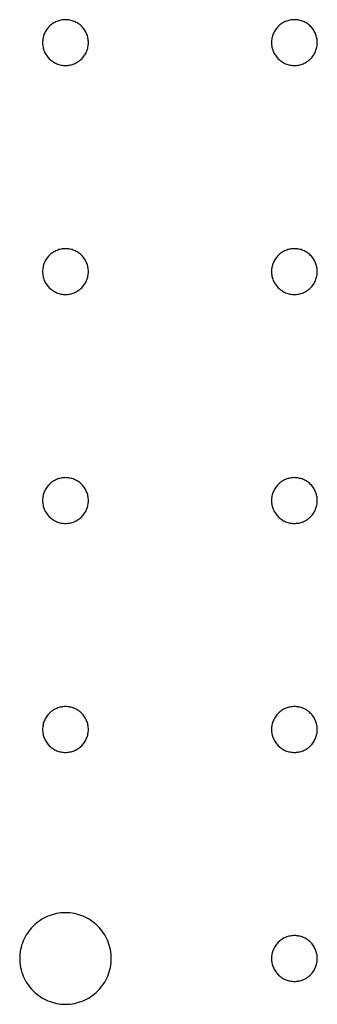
# Model space of a CAD drawing. Header units: millimetres. Extents: x 0 to 80, y 0 to 105.
# Tile 41 of 143: x 39.8 to 41.1, y 31.8 to 36.1. Entities that reach past the tile are written whole.
import ezdxf

# ---------------------------------------------------------------- set-up
doc = ezdxf.new("R2010")
doc.units = ezdxf.units.MM
doc.layers.add('CHROME', color=7, linetype='Continuous')

msp = doc.modelspace()

# ---------------------------------------------------------------- linework, layer by layer
at = {"layer": 'CHROME'}
for points in [[(40.1, 36), (40.0999, 36.0049), (40.0995, 36.0098), (40.0989, 36.0147), (40.0981, 36.0195), (40.097, 36.0243), (40.0957, 36.029), (40.0942, 36.0337), (40.0924, 36.0383), (40.0904, 36.0428), (40.0882, 36.0471), (40.0858, 36.0514), (40.0832, 36.0556), (40.0803, 36.0596), (40.0773, 36.0635), (40.0741, 36.0672), (40.0707, 36.0707), (40.0672, 36.0741), (40.0635, 36.0773), (40.0596, 36.0803), (40.0556, 36.0832), (40.0514, 36.0858), (40.0471, 36.0882), (40.0428, 36.0904), (40.0383, 36.0924), (40.0337, 36.0942), (40.029, 36.0957), (40.0243, 36.097), (40.0195, 36.0981), (40.0147, 36.0989), (40.0098, 36.0995), (40.0049, 36.0999), (40, 36.1), (39.9951, 36.0999), (39.9902, 36.0995), (39.9853, 36.0989), (39.9805, 36.0981), (39.9757, 36.097), (39.971, 36.0957), (39.9663, 36.0942), (39.9617, 36.0924), (39.9572, 36.0904), (39.9529, 36.0882), (39.9486, 36.0858), (39.9444, 36.0832), (39.9404, 36.0803), (39.9365, 36.0773), (39.9328, 36.0741), (39.9293, 36.0707), (39.9259, 36.0672), (39.9227, 36.0635), (39.9197, 36.0596), (39.9168, 36.0556), (39.9142, 36.0514), (39.9118, 36.0471), (39.9096, 36.0428), (39.9076, 36.0383), (39.9058, 36.0337), (39.9043, 36.029), (39.903, 36.0243), (39.9019, 36.0195), (39.9011, 36.0147), (39.9005, 36.0098), (39.9001, 36.0049), (39.9, 36), (39.9001, 35.9951), (39.9005, 35.9902), (39.9011, 35.9853), (39.9019, 35.9805), (39.903, 35.9757), (39.9043, 35.971), (39.9058, 35.9663), (39.9076, 35.9617), (39.9096, 35.9572), (39.9118, 35.9529), (39.9142, 35.9486), (39.9168, 35.9444), (39.9197, 35.9404), (39.9227, 35.9365), (39.9259, 35.9328), (39.9293, 35.9293), (39.9328, 35.9259), (39.9365, 35.9227), (39.9404, 35.9197), (39.9444, 35.9168), (39.9486, 35.9142), (39.9529, 35.9118), (39.9572, 35.9096), (39.9617, 35.9076), (39.9663, 35.9058), (39.971, 35.9043), (39.9757, 35.903), (39.9805, 35.9019), (39.9853, 35.9011), (39.9902, 35.9005), (39.9951, 35.9001), (40, 35.9), (40.0049, 35.9001), (40.0098, 35.9005), (40.0147, 35.9011), (40.0195, 35.9019), (40.0243, 35.903), (40.029, 35.9043), (40.0337, 35.9058), (40.0383, 35.9076), (40.0428, 35.9096), (40.0471, 35.9118), (40.0514, 35.9142), (40.0556, 35.9168), (40.0596, 35.9197), (40.0635, 35.9227), (40.0672, 35.9259), (40.0707, 35.9293), (40.0741, 35.9328), (40.0773, 35.9365), (40.0803, 35.9404), (40.0832, 35.9444), (40.0858, 35.9486), (40.0882, 35.9529), (40.0904, 35.9572), (40.0924, 35.9617), (40.0942, 35.9663), (40.0957, 35.971), (40.097, 35.9757), (40.0981, 35.9805), (40.0989, 35.9853), (40.0995, 35.9902), (40.0999, 35.9951)], [(41.1, 36), (41.0999, 36.0049), (41.0995, 36.0098), (41.0989, 36.0147), (41.0981, 36.0195), (41.097, 36.0243), (41.0957, 36.029), (41.0942, 36.0337), (41.0924, 36.0383), (41.0904, 36.0428), (41.0882, 36.0471), (41.0858, 36.0514), (41.0832, 36.0556), (41.0803, 36.0596), (41.0773, 36.0635), (41.0741, 36.0672), (41.0707, 36.0707), (41.0672, 36.0741), (41.0635, 36.0773), (41.0596, 36.0803), (41.0556, 36.0832), (41.0514, 36.0858), (41.0471, 36.0882), (41.0428, 36.0904), (41.0383, 36.0924), (41.0337, 36.0942), (41.029, 36.0957), (41.0243, 36.097), (41.0195, 36.0981), (41.0147, 36.0989), (41.0098, 36.0995), (41.0049, 36.0999), (41, 36.1), (40.9951, 36.0999), (40.9902, 36.0995), (40.9853, 36.0989), (40.9805, 36.0981), (40.9757, 36.097), (40.971, 36.0957), (40.9663, 36.0942), (40.9617, 36.0924), (40.9572, 36.0904), (40.9529, 36.0882), (40.9486, 36.0858), (40.9444, 36.0832), (40.9404, 36.0803), (40.9365, 36.0773), (40.9328, 36.0741), (40.9293, 36.0707), (40.9259, 36.0672), (40.9227, 36.0635), (40.9197, 36.0596), (40.9168, 36.0556), (40.9142, 36.0514), (40.9118, 36.0471), (40.9096, 36.0428), (40.9076, 36.0383), (40.9058, 36.0337), (40.9043, 36.029), (40.903, 36.0243), (40.9019, 36.0195), (40.9011, 36.0147), (40.9005, 36.0098), (40.9001, 36.0049), (40.9, 36), (40.9001, 35.9951), (40.9005, 35.9902), (40.9011, 35.9853), (40.9019, 35.9805), (40.903, 35.9757), (40.9043, 35.971), (40.9058, 35.9663), (40.9076, 35.9617), (40.9096, 35.9572), (40.9118, 35.9529), (40.9142, 35.9486), (40.9168, 35.9444), (40.9197, 35.9404), (40.9227, 35.9365), (40.9259, 35.9328), (40.9293, 35.9293), (40.9328, 35.9259), (40.9365, 35.9227), (40.9404, 35.9197), (40.9444, 35.9168), (40.9486, 35.9142), (40.9529, 35.9118), (40.9572, 35.9096), (40.9617, 35.9076), (40.9663, 35.9058), (40.971, 35.9043), (40.9757, 35.903), (40.9805, 35.9019), (40.9853, 35.9011), (40.9902, 35.9005), (40.9951, 35.9001), (41, 35.9), (41.0049, 35.9001), (41.0098, 35.9005), (41.0147, 35.9011), (41.0195, 35.9019), (41.0243, 35.903), (41.029, 35.9043), (41.0337, 35.9058), (41.0383, 35.9076), (41.0428, 35.9096), (41.0471, 35.9118), (41.0514, 35.9142), (41.0556, 35.9168), (41.0596, 35.9197), (41.0635, 35.9227), (41.0672, 35.9259), (41.0707, 35.9293), (41.0741, 35.9328), (41.0773, 35.9365), (41.0803, 35.9404), (41.0832, 35.9444), (41.0858, 35.9486), (41.0882, 35.9529), (41.0904, 35.9572), (41.0924, 35.9617), (41.0942, 35.9663), (41.0957, 35.971), (41.097, 35.9757), (41.0981, 35.9805), (41.0989, 35.9853), (41.0995, 35.9902), (41.0999, 35.9951)], [(40.1, 35), (40.0999, 35.0049), (40.0995, 35.0098), (40.0989, 35.0147), (40.0981, 35.0195), (40.097, 35.0243), (40.0957, 35.029), (40.0942, 35.0337), (40.0924, 35.0383), (40.0904, 35.0428), (40.0882, 35.0471), (40.0858, 35.0514), (40.0832, 35.0556), (40.0803, 35.0596), (40.0773, 35.0635), (40.0741, 35.0672), (40.0707, 35.0707), (40.0672, 35.0741), (40.0635, 35.0773), (40.0596, 35.0803), (40.0556, 35.0832), (40.0514, 35.0858), (40.0471, 35.0882), (40.0428, 35.0904), (40.0383, 35.0924), (40.0337, 35.0942), (40.029, 35.0957), (40.0243, 35.097), (40.0195, 35.0981), (40.0147, 35.0989), (40.0098, 35.0995), (40.0049, 35.0999), (40, 35.1), (39.9951, 35.0999), (39.9902, 35.0995), (39.9853, 35.0989), (39.9805, 35.0981), (39.9757, 35.097), (39.971, 35.0957), (39.9663, 35.0942), (39.9617, 35.0924), (39.9572, 35.0904), (39.9529, 35.0882), (39.9486, 35.0858), (39.9444, 35.0832), (39.9404, 35.0803), (39.9365, 35.0773), (39.9328, 35.0741), (39.9293, 35.0707), (39.9259, 35.0672), (39.9227, 35.0635), (39.9197, 35.0596), (39.9168, 35.0556), (39.9142, 35.0514), (39.9118, 35.0471), (39.9096, 35.0428), (39.9076, 35.0383), (39.9058, 35.0337), (39.9043, 35.029), (39.903, 35.0243), (39.9019, 35.0195), (39.9011, 35.0147), (39.9005, 35.0098), (39.9001, 35.0049), (39.9, 35), (39.9001, 34.9951), (39.9005, 34.9902), (39.9011, 34.9853), (39.9019, 34.9805), (39.903, 34.9757), (39.9043, 34.971), (39.9058, 34.9663), (39.9076, 34.9617), (39.9096, 34.9572), (39.9118, 34.9529), (39.9142, 34.9486), (39.9168, 34.9444), (39.9197, 34.9404), (39.9227, 34.9365), (39.9259, 34.9328), (39.9293, 34.9293), (39.9328, 34.9259), (39.9365, 34.9227), (39.9404, 34.9197), (39.9444, 34.9168), (39.9486, 34.9142), (39.9529, 34.9118), (39.9572, 34.9096), (39.9617, 34.9076), (39.9663, 34.9058), (39.971, 34.9043), (39.9757, 34.903), (39.9805, 34.9019), (39.9853, 34.9011), (39.9902, 34.9005), (39.9951, 34.9001), (40, 34.9), (40.0049, 34.9001), (40.0098, 34.9005), (40.0147, 34.9011), (40.0195, 34.9019), (40.0243, 34.903), (40.029, 34.9043), (40.0337, 34.9058), (40.0383, 34.9076), (40.0428, 34.9096), (40.0471, 34.9118), (40.0514, 34.9142), (40.0556, 34.9168), (40.0596, 34.9197), (40.0635, 34.9227), (40.0672, 34.9259), (40.0707, 34.9293), (40.0741, 34.9328), (40.0773, 34.9365), (40.0803, 34.9404), (40.0832, 34.9444), (40.0858, 34.9486), (40.0882, 34.9529), (40.0904, 34.9572), (40.0924, 34.9617), (40.0942, 34.9663), (40.0957, 34.971), (40.097, 34.9757), (40.0981, 34.9805), (40.0989, 34.9853), (40.0995, 34.9902), (40.0999, 34.9951)], [(41.1, 35), (41.0999, 35.0049), (41.0995, 35.0098), (41.0989, 35.0147), (41.0981, 35.0195), (41.097, 35.0243), (41.0957, 35.029), (41.0942, 35.0337), (41.0924, 35.0383), (41.0904, 35.0428), (41.0882, 35.0471), (41.0858, 35.0514), (41.0832, 35.0556), (41.0803, 35.0596), (41.0773, 35.0635), (41.0741, 35.0672), (41.0707, 35.0707), (41.0672, 35.0741), (41.0635, 35.0773), (41.0596, 35.0803), (41.0556, 35.0832), (41.0514, 35.0858), (41.0471, 35.0882), (41.0428, 35.0904), (41.0383, 35.0924), (41.0337, 35.0942), (41.029, 35.0957), (41.0243, 35.097), (41.0195, 35.0981), (41.0147, 35.0989), (41.0098, 35.0995), (41.0049, 35.0999), (41, 35.1), (40.9951, 35.0999), (40.9902, 35.0995), (40.9853, 35.0989), (40.9805, 35.0981), (40.9757, 35.097), (40.971, 35.0957), (40.9663, 35.0942), (40.9617, 35.0924), (40.9572, 35.0904), (40.9529, 35.0882), (40.9486, 35.0858), (40.9444, 35.0832), (40.9404, 35.0803), (40.9365, 35.0773), (40.9328, 35.0741), (40.9293, 35.0707), (40.9259, 35.0672), (40.9227, 35.0635), (40.9197, 35.0596), (40.9168, 35.0556), (40.9142, 35.0514), (40.9118, 35.0471), (40.9096, 35.0428), (40.9076, 35.0383), (40.9058, 35.0337), (40.9043, 35.029), (40.903, 35.0243), (40.9019, 35.0195), (40.9011, 35.0147), (40.9005, 35.0098), (40.9001, 35.0049), (40.9, 35), (40.9001, 34.9951), (40.9005, 34.9902), (40.9011, 34.9853), (40.9019, 34.9805), (40.903, 34.9757), (40.9043, 34.971), (40.9058, 34.9663), (40.9076, 34.9617), (40.9096, 34.9572), (40.9118, 34.9529), (40.9142, 34.9486), (40.9168, 34.9444), (40.9197, 34.9404), (40.9227, 34.9365), (40.9259, 34.9328), (40.9293, 34.9293), (40.9328, 34.9259), (40.9365, 34.9227), (40.9404, 34.9197), (40.9444, 34.9168), (40.9486, 34.9142), (40.9529, 34.9118), (40.9572, 34.9096), (40.9617, 34.9076), (40.9663, 34.9058), (40.971, 34.9043), (40.9757, 34.903), (40.9805, 34.9019), (40.9853, 34.9011), (40.9902, 34.9005), (40.9951, 34.9001), (41, 34.9), (41.0049, 34.9001), (41.0098, 34.9005), (41.0147, 34.9011), (41.0195, 34.9019), (41.0243, 34.903), (41.029, 34.9043), (41.0337, 34.9058), (41.0383, 34.9076), (41.0428, 34.9096), (41.0471, 34.9118), (41.0514, 34.9142), (41.0556, 34.9168), (41.0596, 34.9197), (41.0635, 34.9227), (41.0672, 34.9259), (41.0707, 34.9293), (41.0741, 34.9328), (41.0773, 34.9365), (41.0803, 34.9404), (41.0832, 34.9444), (41.0858, 34.9486), (41.0882, 34.9529), (41.0904, 34.9572), (41.0924, 34.9617), (41.0942, 34.9663), (41.0957, 34.971), (41.097, 34.9757), (41.0981, 34.9805), (41.0989, 34.9853), (41.0995, 34.9902), (41.0999, 34.9951)], [(40.1, 34), (40.0999, 34.0049), (40.0995, 34.0098), (40.0989, 34.0147), (40.0981, 34.0195), (40.097, 34.0243), (40.0957, 34.029), (40.0942, 34.0337), (40.0924, 34.0383), (40.0904, 34.0428), (40.0882, 34.0471), (40.0858, 34.0514), (40.0832, 34.0556), (40.0803, 34.0596), (40.0773, 34.0635), (40.0741, 34.0672), (40.0707, 34.0707), (40.0672, 34.0741), (40.0635, 34.0773), (40.0596, 34.0803), (40.0556, 34.0832), (40.0514, 34.0858), (40.0471, 34.0882), (40.0428, 34.0904), (40.0383, 34.0924), (40.0337, 34.0942), (40.029, 34.0957), (40.0243, 34.097), (40.0195, 34.0981), (40.0147, 34.0989), (40.0098, 34.0995), (40.0049, 34.0999), (40, 34.1), (39.9951, 34.0999), (39.9902, 34.0995), (39.9853, 34.0989), (39.9805, 34.0981), (39.9757, 34.097), (39.971, 34.0957), (39.9663, 34.0942), (39.9617, 34.0924), (39.9572, 34.0904), (39.9529, 34.0882), (39.9486, 34.0858), (39.9444, 34.0832), (39.9404, 34.0803), (39.9365, 34.0773), (39.9328, 34.0741), (39.9293, 34.0707), (39.9259, 34.0672), (39.9227, 34.0635), (39.9197, 34.0596), (39.9168, 34.0556), (39.9142, 34.0514), (39.9118, 34.0471), (39.9096, 34.0428), (39.9076, 34.0383), (39.9058, 34.0337), (39.9043, 34.029), (39.903, 34.0243), (39.9019, 34.0195), (39.9011, 34.0147), (39.9005, 34.0098), (39.9001, 34.0049), (39.9, 34), (39.9001, 33.9951), (39.9005, 33.9902), (39.9011, 33.9853), (39.9019, 33.9805), (39.903, 33.9757), (39.9043, 33.971), (39.9058, 33.9663), (39.9076, 33.9617), (39.9096, 33.9572), (39.9118, 33.9529), (39.9142, 33.9486), (39.9168, 33.9444), (39.9197, 33.9404), (39.9227, 33.9365), (39.9259, 33.9328), (39.9293, 33.9293), (39.9328, 33.9259), (39.9365, 33.9227), (39.9404, 33.9197), (39.9444, 33.9168), (39.9486, 33.9142), (39.9529, 33.9118), (39.9572, 33.9096), (39.9617, 33.9076), (39.9663, 33.9058), (39.971, 33.9043), (39.9757, 33.903), (39.9805, 33.9019), (39.9853, 33.9011), (39.9902, 33.9005), (39.9951, 33.9001), (40, 33.9), (40.0049, 33.9001), (40.0098, 33.9005), (40.0147, 33.9011), (40.0195, 33.9019), (40.0243, 33.903), (40.029, 33.9043), (40.0337, 33.9058), (40.0383, 33.9076), (40.0428, 33.9096), (40.0471, 33.9118), (40.0514, 33.9142), (40.0556, 33.9168), (40.0596, 33.9197), (40.0635, 33.9227), (40.0672, 33.9259), (40.0707, 33.9293), (40.0741, 33.9328), (40.0773, 33.9365), (40.0803, 33.9404), (40.0832, 33.9444), (40.0858, 33.9486), (40.0882, 33.9529), (40.0904, 33.9572), (40.0924, 33.9617), (40.0942, 33.9663), (40.0957, 33.971), (40.097, 33.9757), (40.0981, 33.9805), (40.0989, 33.9853), (40.0995, 33.9902), (40.0999, 33.9951)], [(41.1, 34), (41.0999, 34.0049), (41.0995, 34.0098), (41.0989, 34.0147), (41.0981, 34.0195), (41.097, 34.0243), (41.0957, 34.029), (41.0942, 34.0337), (41.0924, 34.0383), (41.0904, 34.0428), (41.0882, 34.0471), (41.0858, 34.0514), (41.0832, 34.0556), (41.0803, 34.0596), (41.0773, 34.0635), (41.0741, 34.0672), (41.0707, 34.0707), (41.0672, 34.0741), (41.0635, 34.0773), (41.0596, 34.0803), (41.0556, 34.0832), (41.0514, 34.0858), (41.0471, 34.0882), (41.0428, 34.0904), (41.0383, 34.0924), (41.0337, 34.0942), (41.029, 34.0957), (41.0243, 34.097), (41.0195, 34.0981), (41.0147, 34.0989), (41.0098, 34.0995), (41.0049, 34.0999), (41, 34.1), (40.9951, 34.0999), (40.9902, 34.0995), (40.9853, 34.0989), (40.9805, 34.0981), (40.9757, 34.097), (40.971, 34.0957), (40.9663, 34.0942), (40.9617, 34.0924), (40.9572, 34.0904), (40.9529, 34.0882), (40.9486, 34.0858), (40.9444, 34.0832), (40.9404, 34.0803), (40.9365, 34.0773), (40.9328, 34.0741), (40.9293, 34.0707), (40.9259, 34.0672), (40.9227, 34.0635), (40.9197, 34.0596), (40.9168, 34.0556), (40.9142, 34.0514), (40.9118, 34.0471), (40.9096, 34.0428), (40.9076, 34.0383), (40.9058, 34.0337), (40.9043, 34.029), (40.903, 34.0243), (40.9019, 34.0195), (40.9011, 34.0147), (40.9005, 34.0098), (40.9001, 34.0049), (40.9, 34), (40.9001, 33.9951), (40.9005, 33.9902), (40.9011, 33.9853), (40.9019, 33.9805), (40.903, 33.9757), (40.9043, 33.971), (40.9058, 33.9663), (40.9076, 33.9617), (40.9096, 33.9572), (40.9118, 33.9529), (40.9142, 33.9486), (40.9168, 33.9444), (40.9197, 33.9404), (40.9227, 33.9365), (40.9259, 33.9328), (40.9293, 33.9293), (40.9328, 33.9259), (40.9365, 33.9227), (40.9404, 33.9197), (40.9444, 33.9168), (40.9486, 33.9142), (40.9529, 33.9118), (40.9572, 33.9096), (40.9617, 33.9076), (40.9663, 33.9058), (40.971, 33.9043), (40.9757, 33.903), (40.9805, 33.9019), (40.9853, 33.9011), (40.9902, 33.9005), (40.9951, 33.9001), (41, 33.9), (41.0049, 33.9001), (41.0098, 33.9005), (41.0147, 33.9011), (41.0195, 33.9019), (41.0243, 33.903), (41.029, 33.9043), (41.0337, 33.9058), (41.0383, 33.9076), (41.0428, 33.9096), (41.0471, 33.9118), (41.0514, 33.9142), (41.0556, 33.9168), (41.0596, 33.9197), (41.0635, 33.9227), (41.0672, 33.9259), (41.0707, 33.9293), (41.0741, 33.9328), (41.0773, 33.9365), (41.0803, 33.9404), (41.0832, 33.9444), (41.0858, 33.9486), (41.0882, 33.9529), (41.0904, 33.9572), (41.0924, 33.9617), (41.0942, 33.9663), (41.0957, 33.971), (41.097, 33.9757), (41.0981, 33.9805), (41.0989, 33.9853), (41.0995, 33.9902), (41.0999, 33.9951)], [(40.1, 33), (40.0999, 33.0049), (40.0995, 33.0098), (40.0989, 33.0147), (40.0981, 33.0195), (40.097, 33.0243), (40.0957, 33.029), (40.0942, 33.0337), (40.0924, 33.0383), (40.0904, 33.0428), (40.0882, 33.0471), (40.0858, 33.0514), (40.0832, 33.0556), (40.0803, 33.0596), (40.0773, 33.0635), (40.0741, 33.0672), (40.0707, 33.0707), (40.0672, 33.0741), (40.0635, 33.0773), (40.0596, 33.0803), (40.0556, 33.0832), (40.0514, 33.0858), (40.0471, 33.0882), (40.0428, 33.0904), (40.0383, 33.0924), (40.0337, 33.0942), (40.029, 33.0957), (40.0243, 33.097), (40.0195, 33.0981), (40.0147, 33.0989), (40.0098, 33.0995), (40.0049, 33.0999), (40, 33.1), (39.9951, 33.0999), (39.9902, 33.0995), (39.9853, 33.0989), (39.9805, 33.0981), (39.9757, 33.097), (39.971, 33.0957), (39.9663, 33.0942), (39.9617, 33.0924), (39.9572, 33.0904), (39.9529, 33.0882), (39.9486, 33.0858), (39.9444, 33.0832), (39.9404, 33.0803), (39.9365, 33.0773), (39.9328, 33.0741), (39.9293, 33.0707), (39.9259, 33.0672), (39.9227, 33.0635), (39.9197, 33.0596), (39.9168, 33.0556), (39.9142, 33.0514), (39.9118, 33.0471), (39.9096, 33.0428), (39.9076, 33.0383), (39.9058, 33.0337), (39.9043, 33.029), (39.903, 33.0243), (39.9019, 33.0195), (39.9011, 33.0147), (39.9005, 33.0098), (39.9001, 33.0049), (39.9, 33), (39.9001, 32.9951), (39.9005, 32.9902), (39.9011, 32.9853), (39.9019, 32.9805), (39.903, 32.9757), (39.9043, 32.971), (39.9058, 32.9663), (39.9076, 32.9617), (39.9096, 32.9572), (39.9118, 32.9529), (39.9142, 32.9486), (39.9168, 32.9444), (39.9197, 32.9404), (39.9227, 32.9365), (39.9259, 32.9328), (39.9293, 32.9293), (39.9328, 32.9259), (39.9365, 32.9227), (39.9404, 32.9197), (39.9444, 32.9168), (39.9486, 32.9142), (39.9529, 32.9118), (39.9572, 32.9096), (39.9617, 32.9076), (39.9663, 32.9058), (39.971, 32.9043), (39.9757, 32.903), (39.9805, 32.9019), (39.9853, 32.9011), (39.9902, 32.9005), (39.9951, 32.9001), (40, 32.9), (40.0049, 32.9001), (40.0098, 32.9005), (40.0147, 32.9011), (40.0195, 32.9019), (40.0243, 32.903), (40.029, 32.9043), (40.0337, 32.9058), (40.0383, 32.9076), (40.0428, 32.9096), (40.0471, 32.9118), (40.0514, 32.9142), (40.0556, 32.9168), (40.0596, 32.9197), (40.0635, 32.9227), (40.0672, 32.9259), (40.0707, 32.9293), (40.0741, 32.9328), (40.0773, 32.9365), (40.0803, 32.9404), (40.0832, 32.9444), (40.0858, 32.9486), (40.0882, 32.9529), (40.0904, 32.9572), (40.0924, 32.9617), (40.0942, 32.9663), (40.0957, 32.971), (40.097, 32.9757), (40.0981, 32.9805), (40.0989, 32.9853), (40.0995, 32.9902), (40.0999, 32.9951)], [(41.1, 33), (41.0999, 33.0049), (41.0995, 33.0098), (41.0989, 33.0147), (41.0981, 33.0195), (41.097, 33.0243), (41.0957, 33.029), (41.0942, 33.0337), (41.0924, 33.0383), (41.0904, 33.0428), (41.0882, 33.0471), (41.0858, 33.0514), (41.0832, 33.0556), (41.0803, 33.0596), (41.0773, 33.0635), (41.0741, 33.0672), (41.0707, 33.0707), (41.0672, 33.0741), (41.0635, 33.0773), (41.0596, 33.0803), (41.0556, 33.0832), (41.0514, 33.0858), (41.0471, 33.0882), (41.0428, 33.0904), (41.0383, 33.0924), (41.0337, 33.0942), (41.029, 33.0957), (41.0243, 33.097), (41.0195, 33.0981), (41.0147, 33.0989), (41.0098, 33.0995), (41.0049, 33.0999), (41, 33.1), (40.9951, 33.0999), (40.9902, 33.0995), (40.9853, 33.0989), (40.9805, 33.0981), (40.9757, 33.097), (40.971, 33.0957), (40.9663, 33.0942), (40.9617, 33.0924), (40.9572, 33.0904), (40.9529, 33.0882), (40.9486, 33.0858), (40.9444, 33.0832), (40.9404, 33.0803), (40.9365, 33.0773), (40.9328, 33.0741), (40.9293, 33.0707), (40.9259, 33.0672), (40.9227, 33.0635), (40.9197, 33.0596), (40.9168, 33.0556), (40.9142, 33.0514), (40.9118, 33.0471), (40.9096, 33.0428), (40.9076, 33.0383), (40.9058, 33.0337), (40.9043, 33.029), (40.903, 33.0243), (40.9019, 33.0195), (40.9011, 33.0147), (40.9005, 33.0098), (40.9001, 33.0049), (40.9, 33), (40.9001, 32.9951), (40.9005, 32.9902), (40.9011, 32.9853), (40.9019, 32.9805), (40.903, 32.9757), (40.9043, 32.971), (40.9058, 32.9663), (40.9076, 32.9617), (40.9096, 32.9572), (40.9118, 32.9529), (40.9142, 32.9486), (40.9168, 32.9444), (40.9197, 32.9404), (40.9227, 32.9365), (40.9259, 32.9328), (40.9293, 32.9293), (40.9328, 32.9259), (40.9365, 32.9227), (40.9404, 32.9197), (40.9444, 32.9168), (40.9486, 32.9142), (40.9529, 32.9118), (40.9572, 32.9096), (40.9617, 32.9076), (40.9663, 32.9058), (40.971, 32.9043), (40.9757, 32.903), (40.9805, 32.9019), (40.9853, 32.9011), (40.9902, 32.9005), (40.9951, 32.9001), (41, 32.9), (41.0049, 32.9001), (41.0098, 32.9005), (41.0147, 32.9011), (41.0195, 32.9019), (41.0243, 32.903), (41.029, 32.9043), (41.0337, 32.9058), (41.0383, 32.9076), (41.0428, 32.9096), (41.0471, 32.9118), (41.0514, 32.9142), (41.0556, 32.9168), (41.0596, 32.9197), (41.0635, 32.9227), (41.0672, 32.9259), (41.0707, 32.9293), (41.0741, 32.9328), (41.0773, 32.9365), (41.0803, 32.9404), (41.0832, 32.9444), (41.0858, 32.9486), (41.0882, 32.9529), (41.0904, 32.9572), (41.0924, 32.9617), (41.0942, 32.9663), (41.0957, 32.971), (41.097, 32.9757), (41.0981, 32.9805), (41.0989, 32.9853), (41.0995, 32.9902), (41.0999, 32.9951)], [(40.2, 32), (40.1998, 32.0098), (40.1991, 32.0196), (40.1979, 32.0294), (40.1962, 32.039), (40.194, 32.0486), (40.1914, 32.0581), (40.1883, 32.0674), (40.1848, 32.0766), (40.1808, 32.0855), (40.1764, 32.0943), (40.1716, 32.1028), (40.1663, 32.1111), (40.1607, 32.1192), (40.1546, 32.1269), (40.1482, 32.1343), (40.1414, 32.1414), (40.1343, 32.1482), (40.1269, 32.1546), (40.1192, 32.1607), (40.1111, 32.1663), (40.1028, 32.1716), (40.0943, 32.1764), (40.0855, 32.1808), (40.0766, 32.1848), (40.0674, 32.1883), (40.0581, 32.1914), (40.0486, 32.194), (40.039, 32.1962), (40.0294, 32.1979), (40.0196, 32.1991), (40.0098, 32.1998), (40, 32.2), (39.9902, 32.1998), (39.9804, 32.1991), (39.9706, 32.1979), (39.961, 32.1962), (39.9514, 32.194), (39.9419, 32.1914), (39.9326, 32.1883), (39.9234, 32.1848), (39.9145, 32.1808), (39.9057, 32.1764), (39.8972, 32.1716), (39.8889, 32.1663), (39.8808, 32.1607), (39.8731, 32.1546), (39.8657, 32.1482), (39.8586, 32.1414), (39.8518, 32.1343), (39.8454, 32.1269), (39.8393, 32.1192), (39.8337, 32.1111), (39.8284, 32.1028), (39.8236, 32.0943), (39.8192, 32.0855), (39.8152, 32.0766), (39.8117, 32.0674), (39.8086, 32.0581), (39.806, 32.0486), (39.8038, 32.039), (39.8021, 32.0294), (39.8009, 32.0196), (39.8002, 32.0098), (39.8, 32), (39.8002, 31.9902), (39.8009, 31.9804), (39.8021, 31.9706), (39.8038, 31.961), (39.806, 31.9514), (39.8086, 31.9419), (39.8117, 31.9326), (39.8152, 31.9234), (39.8192, 31.9145), (39.8236, 31.9057), (39.8284, 31.8972), (39.8337, 31.8889), (39.8393, 31.8808), (39.8454, 31.8731), (39.8518, 31.8657), (39.8586, 31.8586), (39.8657, 31.8518), (39.8731, 31.8454), (39.8808, 31.8393), (39.8889, 31.8337), (39.8972, 31.8284), (39.9057, 31.8236), (39.9145, 31.8192), (39.9234, 31.8152), (39.9326, 31.8117), (39.9419, 31.8086), (39.9514, 31.806), (39.961, 31.8038), (39.9706, 31.8021), (39.9804, 31.8009), (39.9902, 31.8002), (40, 31.8), (40.0098, 31.8002), (40.0196, 31.8009), (40.0294, 31.8021), (40.039, 31.8038), (40.0486, 31.806), (40.0581, 31.8086), (40.0674, 31.8117), (40.0766, 31.8152), (40.0855, 31.8192), (40.0943, 31.8236), (40.1028, 31.8284), (40.1111, 31.8337), (40.1192, 31.8393), (40.1269, 31.8454), (40.1343, 31.8518), (40.1414, 31.8586), (40.1482, 31.8657), (40.1546, 31.8731), (40.1607, 31.8808), (40.1663, 31.8889), (40.1716, 31.8972), (40.1764, 31.9057), (40.1808, 31.9145), (40.1848, 31.9234), (40.1883, 31.9326), (40.1914, 31.9419), (40.194, 31.9514), (40.1962, 31.961), (40.1979, 31.9706), (40.1991, 31.9804), (40.1998, 31.9902)], [(41.1, 32), (41.0999, 32.0049), (41.0995, 32.0098), (41.0989, 32.0147), (41.0981, 32.0195), (41.097, 32.0243), (41.0957, 32.029), (41.0942, 32.0337), (41.0924, 32.0383), (41.0904, 32.0428), (41.0882, 32.0471), (41.0858, 32.0514), (41.0832, 32.0556), (41.0803, 32.0596), (41.0773, 32.0635), (41.0741, 32.0672), (41.0707, 32.0707), (41.0672, 32.0741), (41.0635, 32.0773), (41.0596, 32.0803), (41.0556, 32.0832), (41.0514, 32.0858), (41.0471, 32.0882), (41.0428, 32.0904), (41.0383, 32.0924), (41.0337, 32.0942), (41.029, 32.0957), (41.0243, 32.097), (41.0195, 32.0981), (41.0147, 32.0989), (41.0098, 32.0995), (41.0049, 32.0999), (41, 32.1), (40.9951, 32.0999), (40.9902, 32.0995), (40.9853, 32.0989), (40.9805, 32.0981), (40.9757, 32.097), (40.971, 32.0957), (40.9663, 32.0942), (40.9617, 32.0924), (40.9572, 32.0904), (40.9529, 32.0882), (40.9486, 32.0858), (40.9444, 32.0832), (40.9404, 32.0803), (40.9365, 32.0773), (40.9328, 32.0741), (40.9293, 32.0707), (40.9259, 32.0672), (40.9227, 32.0635), (40.9197, 32.0596), (40.9168, 32.0556), (40.9142, 32.0514), (40.9118, 32.0471), (40.9096, 32.0428), (40.9076, 32.0383), (40.9058, 32.0337), (40.9043, 32.029), (40.903, 32.0243), (40.9019, 32.0195), (40.9011, 32.0147), (40.9005, 32.0098), (40.9001, 32.0049), (40.9, 32), (40.9001, 31.9951), (40.9005, 31.9902), (40.9011, 31.9853), (40.9019, 31.9805), (40.903, 31.9757), (40.9043, 31.971), (40.9058, 31.9663), (40.9076, 31.9617), (40.9096, 31.9572), (40.9118, 31.9529), (40.9142, 31.9486), (40.9168, 31.9444), (40.9197, 31.9404), (40.9227, 31.9365), (40.9259, 31.9328), (40.9293, 31.9293), (40.9328, 31.9259), (40.9365, 31.9227), (40.9404, 31.9197), (40.9444, 31.9168), (40.9486, 31.9142), (40.9529, 31.9118), (40.9572, 31.9096), (40.9617, 31.9076), (40.9663, 31.9058), (40.971, 31.9043), (40.9757, 31.903), (40.9805, 31.9019), (40.9853, 31.9011), (40.9902, 31.9005), (40.9951, 31.9001), (41, 31.9), (41.0049, 31.9001), (41.0098, 31.9005), (41.0147, 31.9011), (41.0195, 31.9019), (41.0243, 31.903), (41.029, 31.9043), (41.0337, 31.9058), (41.0383, 31.9076), (41.0428, 31.9096), (41.0471, 31.9118), (41.0514, 31.9142), (41.0556, 31.9168), (41.0596, 31.9197), (41.0635, 31.9227), (41.0672, 31.9259), (41.0707, 31.9293), (41.0741, 31.9328), (41.0773, 31.9365), (41.0803, 31.9404), (41.0832, 31.9444), (41.0858, 31.9486), (41.0882, 31.9529), (41.0904, 31.9572), (41.0924, 31.9617), (41.0942, 31.9663), (41.0957, 31.971), (41.097, 31.9757), (41.0981, 31.9805), (41.0989, 31.9853), (41.0995, 31.9902), (41.0999, 31.9951)]]:
    msp.add_lwpolyline(points, close=True, dxfattribs=at)

doc.saveas('drawing.dxf')
